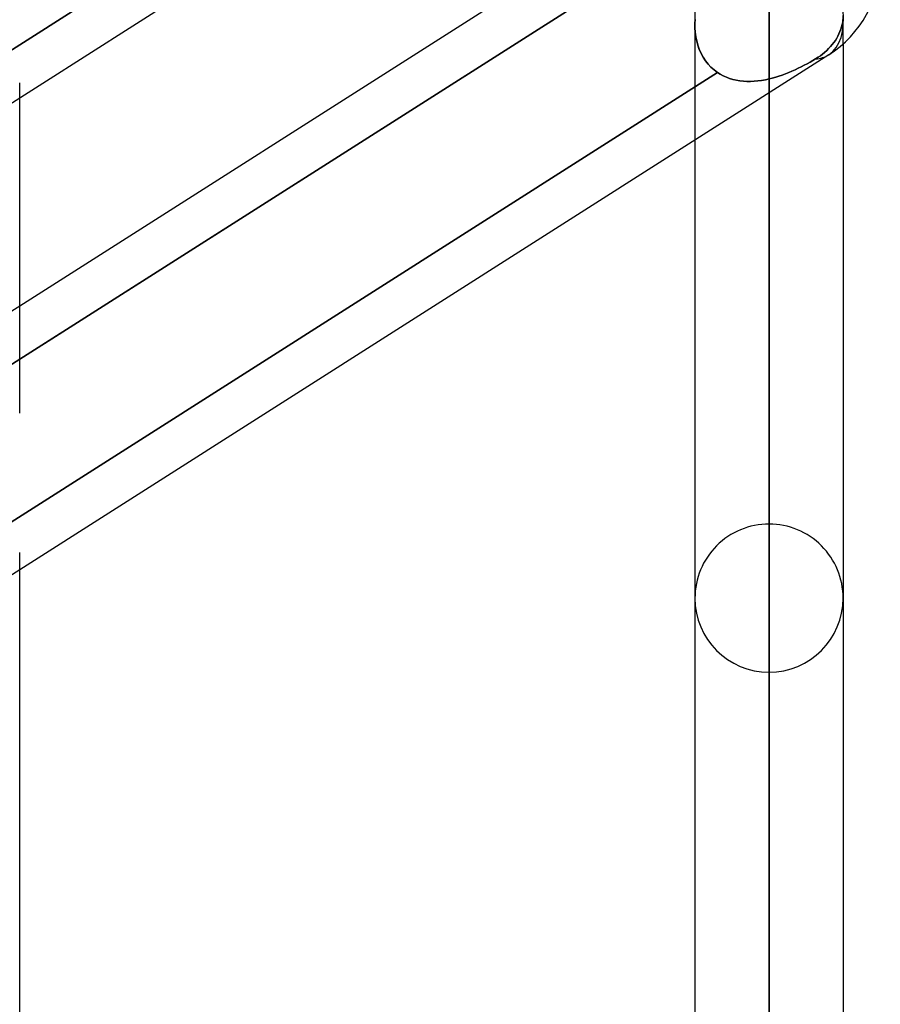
# Model space of a CAD drawing. Header units: millimetres. Extents: x -82 to 97, y -215 to 215.
# Tile 8 of 81: x 35 to 44, y -126 to -115. Entities that reach past the tile are written whole.
import ezdxf

# ---------------------------------------------------------------- set-up
doc = ezdxf.new("R2010")
doc.units = ezdxf.units.MM
doc.layers.add('MAIN-1', color=7, linetype='Continuous')
doc.layers.add('MAIN-2', color=7, linetype='Continuous')

msp = doc.modelspace()

# ---------------------------------------------------------------- linework, layer by layer
at = {"layer": 'MAIN-1'}
for p, q in [((43.45, -110.557), (25.85, -121.765)), ((41.857, -113.796), (34.804, -118.288)), ((42.231, -114.127), (34.804, -118.857)), ((43.604, -115.484), (43.604, -158.5)), ((43.45, -115.601), (25.85, -126.808)), ((42.811, -159.292), (42.811, -116.007)), ((34.804, -119.432), (34.804, -116.063)), ((42.019, -116.512), (42.019, -158.5)), ((34.804, -166.425), (34.804, -121.107))]:
    msp.add_line(p, q, dxfattribs=at)
msp.add_arc((42.811, -114.598), 1.189, 302.4871, 0, dxfattribs=at)
msp.add_ellipse((42.811, -114.598), major_axis=(0.639, -1.003), ratio=0.473194, start_param=0.000014, end_param=1.49886, dxfattribs=at)
at = {"layer": 'MAIN-2'}
for p, q in [((42.811, -120.618), (42.811, -88.586)), ((42.811, -89.708), (42.811, -122.204)), ((42.811, -132.982), (42.811, -97.334)), ((42.811, -98.456), (42.811, -134.566)), ((42.811, -145.345), (42.811, -106.081)), ((42.811, -107.203), (42.811, -146.929)), ((42.231, -110.765), (34.609, -115.619)), ((34.609, -115.619), (42.231, -110.765)), ((42.019, -113.837), (42.019, -115.285)), ((34.609, -118.981), (42.231, -114.127)), ((42.811, -157.708), (42.811, -114.828)), ((42.021, -115.223), (42.019, -115.266)), ((42.019, -115.266), (42.021, -115.224)), ((42.019, -115.314), (42.019, -115.266)), ((42.019, -115.266), (42.019, -115.313)), ((43.598, -115.252), (43.593, -115.278)), ((43.593, -115.278), (43.598, -115.252)), ((43.601, -115.226), (43.598, -115.252)), ((43.598, -115.252), (43.601, -115.226)), ((43.602, -115.218), (43.601, -115.226)), ((43.601, -115.226), (43.602, -115.218)), ((43.604, -115.484), (43.604, -115.18)), ((42.019, -115.285), (42.019, -116.512)), ((42.019, -115.313), (42.023, -115.361)), ((42.023, -115.362), (42.019, -115.314)), ((42.023, -115.361), (42.029, -115.408)), ((42.029, -115.409), (42.023, -115.362)), ((43.558, -115.378), (43.547, -115.402)), ((43.547, -115.402), (43.558, -115.378)), ((43.569, -115.354), (43.558, -115.378)), ((43.558, -115.378), (43.569, -115.354)), ((43.578, -115.329), (43.569, -115.354)), ((43.569, -115.354), (43.578, -115.329)), ((43.586, -115.304), (43.578, -115.329)), ((43.578, -115.329), (43.586, -115.304)), ((43.593, -115.278), (43.586, -115.304)), ((43.586, -115.304), (43.593, -115.278)), ((42.029, -115.408), (42.038, -115.454)), ((42.038, -115.455), (42.029, -115.409)), ((42.038, -115.454), (42.051, -115.5)), ((42.051, -115.5), (42.038, -115.455)), ((43.504, -115.469), (43.487, -115.492)), ((43.487, -115.492), (43.504, -115.469)), ((43.52, -115.447), (43.504, -115.469)), ((43.504, -115.469), (43.52, -115.447)), ((43.534, -115.424), (43.52, -115.447)), ((43.52, -115.447), (43.534, -115.424)), ((43.547, -115.402), (43.534, -115.424)), ((43.534, -115.424), (43.547, -115.402)), ((42.066, -115.544), (42.051, -115.5)), ((42.051, -115.5), (42.066, -115.543)), ((42.066, -115.543), (42.085, -115.586)), ((42.085, -115.586), (42.066, -115.544)), ((42.107, -115.627), (42.085, -115.586)), ((42.085, -115.586), (42.107, -115.626)), ((43.405, -115.576), (43.382, -115.594)), ((43.382, -115.594), (43.405, -115.576)), ((43.427, -115.556), (43.405, -115.576)), ((43.405, -115.576), (43.427, -115.556)), ((43.448, -115.536), (43.427, -115.556)), ((43.427, -115.556), (43.448, -115.536)), ((43.468, -115.514), (43.448, -115.536)), ((43.448, -115.536), (43.468, -115.514)), ((43.487, -115.492), (43.468, -115.514)), ((43.468, -115.514), (43.487, -115.492)), ((42.107, -115.626), (42.132, -115.665)), ((42.132, -115.665), (42.107, -115.627)), ((42.16, -115.7), (42.132, -115.665)), ((42.132, -115.665), (42.159, -115.7)), ((43.188, -115.714), (43.219, -115.697)), ((43.219, -115.697), (43.188, -115.714)), ((43.219, -115.697), (43.25, -115.679)), ((43.25, -115.68), (43.219, -115.697)), ((43.25, -115.679), (43.28, -115.662)), ((43.28, -115.662), (43.25, -115.68)), ((43.28, -115.662), (43.309, -115.645)), ((43.309, -115.645), (43.28, -115.662)), ((43.335, -115.628), (43.309, -115.645)), ((43.309, -115.645), (43.335, -115.628)), ((43.36, -115.611), (43.335, -115.628)), ((43.335, -115.628), (43.36, -115.611)), ((43.382, -115.594), (43.36, -115.611)), ((43.36, -115.611), (43.382, -115.594)), ((42.259, -115.79), (34.633, -120.647)), ((34.633, -120.647), (42.259, -115.79)), ((42.159, -115.7), (42.19, -115.733)), ((42.19, -115.733), (42.16, -115.7)), ((42.223, -115.763), (42.19, -115.733)), ((42.19, -115.733), (42.223, -115.763)), ((42.259, -115.79), (42.223, -115.763)), ((42.223, -115.763), (42.259, -115.79)), ((42.29, -115.81), (42.259, -115.79)), ((42.259, -115.79), (42.29, -115.81)), ((42.986, -115.805), (43.021, -115.792)), ((43.021, -115.792), (42.986, -115.805)), ((43.021, -115.792), (43.055, -115.777)), ((43.055, -115.777), (43.021, -115.792)), ((43.055, -115.777), (43.089, -115.762)), ((43.089, -115.762), (43.055, -115.777)), ((43.089, -115.762), (43.123, -115.746)), ((43.122, -115.746), (43.089, -115.762)), ((43.155, -115.73), (43.122, -115.746)), ((43.123, -115.746), (43.156, -115.73)), ((43.188, -115.714), (43.155, -115.73)), ((43.156, -115.73), (43.188, -115.714)), ((34.804, -116.063), (34.804, -115.902)), ((42.322, -115.827), (42.29, -115.81)), ((42.29, -115.81), (42.322, -115.827)), ((42.355, -115.842), (42.322, -115.827)), ((42.322, -115.827), (42.355, -115.842)), ((42.39, -115.855), (42.355, -115.842)), ((42.355, -115.842), (42.39, -115.855)), ((42.425, -115.866), (42.39, -115.855)), ((42.39, -115.855), (42.425, -115.866)), ((42.461, -115.874), (42.425, -115.866)), ((42.425, -115.866), (42.462, -115.874)), ((42.499, -115.881), (42.461, -115.874)), ((42.462, -115.874), (42.499, -115.881)), ((42.537, -115.885), (42.499, -115.881)), ((42.499, -115.881), (42.537, -115.885)), ((42.575, -115.887), (42.537, -115.885)), ((42.537, -115.885), (42.575, -115.887)), ((42.614, -115.887), (42.575, -115.887)), ((42.575, -115.887), (42.614, -115.887)), ((42.653, -115.885), (42.614, -115.887)), ((42.614, -115.887), (42.653, -115.885)), ((42.692, -115.881), (42.653, -115.885)), ((42.653, -115.885), (42.692, -115.881)), ((42.732, -115.876), (42.692, -115.881)), ((42.692, -115.881), (42.732, -115.876)), ((42.772, -115.869), (42.732, -115.876)), ((42.732, -115.876), (42.772, -115.869)), ((42.811, -115.86), (42.772, -115.869)), ((42.772, -115.869), (42.811, -115.86)), ((42.811, -115.86), (42.846, -115.851)), ((42.846, -115.851), (42.811, -115.86)), ((42.811, -115.86), (42.811, -159.292)), ((42.811, -116.007), (42.811, -115.86)), ((42.846, -115.851), (42.882, -115.841)), ((42.882, -115.841), (42.846, -115.851)), ((42.882, -115.841), (42.917, -115.83)), ((42.917, -115.83), (42.882, -115.841)), ((42.917, -115.83), (42.952, -115.818)), ((42.952, -115.818), (42.917, -115.83)), ((42.952, -115.818), (42.986, -115.805)), ((42.986, -115.805), (42.952, -115.818)), ((34.804, -118.288), (33.219, -119.297)), ((34.804, -118.857), (34.609, -118.981)), ((34.804, -121.107), (34.804, -120.924))]:
    msp.add_line(p, q, dxfattribs=at)
for start, end in [(90.0001, 180.0002), (359.9998, 90.0001), (180.0002, 269.9999), (269.9999, 359.9998)]:
    msp.add_arc((42.811, -121.411), 0.792, start, end, dxfattribs=at)
for start_param, end_param in [(0.000014, 1.49886), (-0.255266, -0.002456), (-0.255266, -0.002456), (-0.002456, 0.000014), (-0.002456, 0.000014)]:
    msp.add_ellipse((42.811, -114.598), major_axis=(0.639, -1.003), ratio=0.473194, start_param=start_param, end_param=end_param, dxfattribs=at)

doc.saveas('drawing.dxf')
